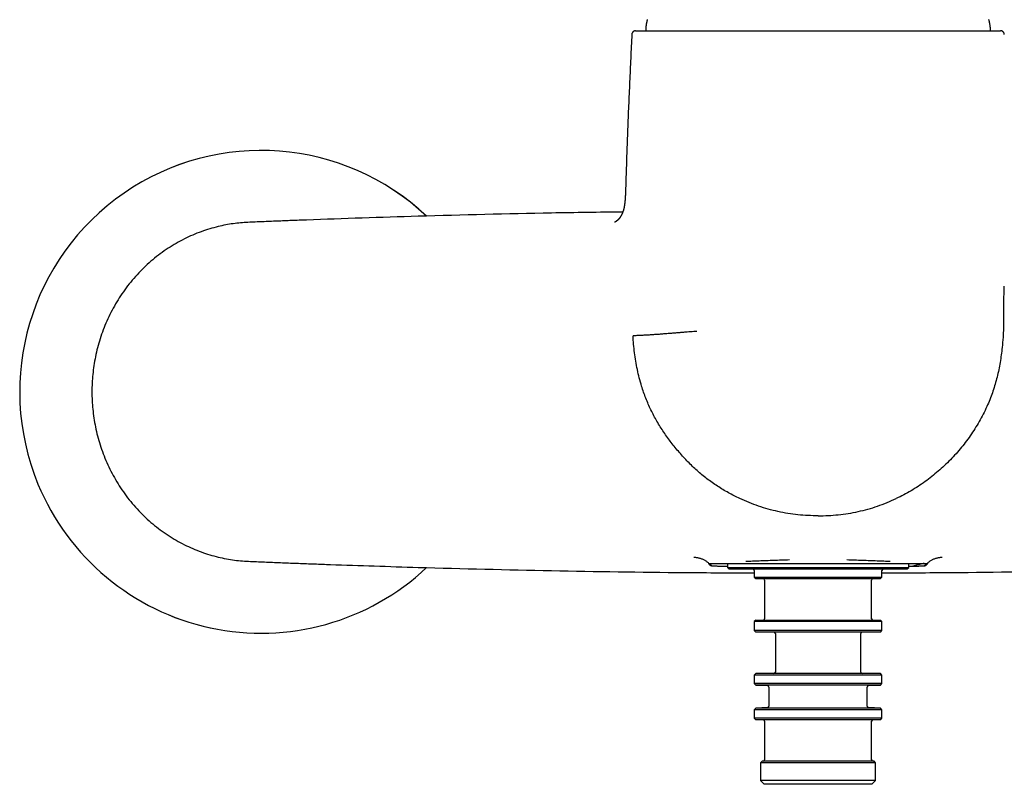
# Model space of a CAD drawing. Header units: millimetres. Extents: x 8 to 940, y 12 to 563.
# Tile 8 of 21: x 377 to 510, y 401 to 504. Entities that reach past the tile are written whole.
import ezdxf

# ---------------------------------------------------------------- set-up
doc = ezdxf.new("R2010")
doc.units = ezdxf.units.MM

msp = doc.modelspace()

# ---------------------------------------------------------------- linework, layer by layer
at = {"color": 7, "linetype": 'Continuous', "lineweight": 30}
for p, q in [((469.72, 430.41), (469.8, 430.41)), ((472.3, 430.24), (472.3, 429.86)), ((472.3, 429.86), (472.5, 429.66)), ((472.3, 429.86), (496.7, 429.86)), ((472.5, 429.66), (496.5, 429.66)), ((496.5, 429.66), (496.7, 429.86)), ((496.7, 429.86), (496.7, 430.24)), ((499.2, 430.41), (499.28, 430.41)), ((475.9, 429.46), (475.9, 428.56)), ((475.9, 428.56), (476.1, 428.36)), ((475.9, 428.56), (493.1, 428.56)), ((476.1, 428.36), (492.9, 428.36)), ((492.9, 428.36), (493.1, 428.56)), ((493.1, 428.56), (493.1, 429.46)), ((477.3, 428.16), (477.3, 422.96)), ((491.7, 422.96), (491.7, 428.16)), ((476.1, 422.76), (475.9, 422.56)), ((475.9, 422.56), (475.9, 421.36)), ((493.1, 422.56), (475.9, 422.56)), ((476.1, 422.76), (492.9, 422.76)), ((493.1, 422.56), (492.9, 422.76)), ((493.1, 421.36), (493.1, 422.56)), ((475.9, 421.36), (476.1, 421.16)), ((493.1, 421.36), (475.9, 421.36)), ((492.9, 421.16), (476.1, 421.16)), ((478.75, 420.96), (478.75, 415.76)), ((490.25, 415.76), (490.25, 420.96)), ((492.9, 421.16), (493.1, 421.36)), ((476.1, 415.56), (475.9, 415.36)), ((475.9, 415.36), (475.9, 414.23)), ((493.1, 415.36), (475.9, 415.36)), ((492.9, 415.56), (476.1, 415.56)), ((493.1, 415.36), (492.9, 415.56)), ((493.1, 414.23), (493.1, 415.36)), ((475.9, 414.23), (476.1, 414.02)), ((493.1, 414.23), (475.9, 414.23)), ((476.1, 414.02), (477.69, 413.94)), ((492.9, 414.02), (476.1, 414.02)), ((477.88, 413.74), (477.88, 411.18)), ((491.12, 411.18), (491.12, 413.74)), ((491.31, 413.94), (492.9, 414.02)), ((492.9, 414.02), (493.1, 414.23)), ((477.69, 410.98), (476.1, 410.9)), ((492.9, 410.9), (491.31, 410.98)), ((476.1, 410.9), (475.9, 410.69)), ((475.9, 410.69), (475.9, 409.56)), ((493.1, 410.69), (475.9, 410.69)), ((492.9, 410.9), (476.1, 410.9)), ((493.1, 410.69), (492.9, 410.9)), ((493.1, 409.56), (493.1, 410.69)), ((475.9, 409.56), (476.1, 409.36)), ((493.1, 409.56), (475.9, 409.56)), ((492.9, 409.36), (476.1, 409.36)), ((477.3, 409.16), (477.3, 403.96)), ((491.7, 403.96), (491.7, 409.16)), ((492.9, 409.36), (493.1, 409.56)), ((476.95, 403.76), (476.75, 403.56)), ((476.75, 403.56), (476.75, 401.16)), ((492.25, 403.56), (476.75, 403.56)), ((492.05, 403.76), (476.95, 403.76)), ((492.25, 403.56), (492.05, 403.76)), ((492.25, 401.16), (492.25, 403.56)), ((476.75, 401.16), (477.25, 400.66)), ((492.25, 401.16), (476.75, 401.16)), ((491.75, 400.66), (477.25, 400.66)), ((491.75, 400.66), (492.25, 401.16))]:
    msp.add_line(p, q, dxfattribs=at)
for centre, radius, start, end in [((409.5, 453.5), 32.5, 46.7187, 202.4483), ((409.5, 453.5), 32.5, 46.7119, 202.4483), ((409.5, 453.5), 32.5, 202.4483, 313.2858), ((409.5, 453.5), 32.5, 202.4483, 313.2806), ((475.7, 429.46), 0.2, 0, 90), ((493.3, 429.46), 0.2, 90, 180), ((477.1, 428.16), 0.2, 0, 90), ((491.9, 428.16), 0.2, 90, 180), ((477.1, 422.96), 0.2, 270, 0), ((491.9, 422.96), 0.2, 180, 270), ((478.55, 420.96), 0.2, 0, 90), ((490.45, 420.96), 0.2, 90, 180), ((478.55, 415.76), 0.2, 270, 0), ((490.45, 415.76), 0.2, 180, 270), ((477.68, 413.74), 0.2, 0, 87), ((491.32, 413.74), 0.2, 93, 180), ((477.68, 411.18), 0.2, 273, 0), ((491.32, 411.18), 0.2, 180, 267), ((477.1, 409.16), 0.2, 0, 90), ((491.9, 409.16), 0.2, 90, 180), ((477.1, 403.96), 0.2, 270, 0), ((491.9, 403.96), 0.2, 180, 270)]:
    msp.add_arc(centre, radius, start, end, dxfattribs=at)
for points, knots in [([(461.3, 502.46), (461.3, 502.36), (461.29, 502.24), (461.29, 502.12), (461.29, 502.11)], [0, 0, 0, 0, 0.8596951, 1, 1, 1, 1]), ([(461.5, 503.61), (461.5, 503.6), (461.49, 503.58), (461.48, 503.54), (461.47, 503.5), (461.46, 503.45), (461.44, 503.39), (461.43, 503.32), (461.41, 503.24), (461.39, 503.14), (461.37, 503.04), (461.36, 502.94), (461.34, 502.85), (461.33, 502.77), (461.32, 502.7), (461.31, 502.64), (461.31, 502.58), (461.3, 502.53), (461.3, 502.5), (461.3, 502.47), (461.3, 502.46)], [0, 0, 0, 0, 0.026847, 0.057215, 0.093552, 0.137247, 0.188767, 0.247794, 0.325652, 0.410116, 0.498081, 0.586112, 0.661958, 0.732863, 0.796963, 0.852963, 0.900316, 0.939405, 0.971718, 1, 1, 1, 1]), ([(507.7, 502.46), (507.7, 502.47), (507.7, 502.49), (507.7, 502.53), (507.69, 502.57), (507.69, 502.62), (507.68, 502.68), (507.67, 502.75), (507.66, 502.84), (507.64, 502.94), (507.63, 503.04), (507.61, 503.13), (507.59, 503.22), (507.58, 503.3), (507.56, 503.37), (507.55, 503.44), (507.53, 503.49), (507.52, 503.54), (507.51, 503.57), (507.5, 503.6), (507.5, 503.61)], [0, 0, 0, 0, 0.02681, 0.057115, 0.093355, 0.136933, 0.18833, 0.247241, 0.324987, 0.409379, 0.497317, 0.585371, 0.661278, 0.732277, 0.796494, 0.852624, 0.900102, 0.939296, 0.971679, 1, 1, 1, 1]), ([(507.71, 502.11), (507.71, 502.12), (507.71, 502.24), (507.7, 502.35), (507.7, 502.46)], [0, 0, 0, 0, 0.099357, 1, 1, 1, 1]), ([(459.43, 501.63), (459.37, 500.57), (459.27, 498.43), (459.12, 495.23), (458.98, 492.03), (458.85, 488.82), (458.74, 485.62), (458.64, 482.84), (458.59, 481.13), (458.57, 480.48)], [0, 0, 0, 0, 0.151444, 0.302886, 0.454327, 0.605769, 0.757211, 0.908653, 1, 1, 1, 1]), ([(459.93, 502.11), (459.92, 502.11), (459.9, 502.11), (459.88, 502.11), (459.87, 502.1), (459.85, 502.1), (459.84, 502.1), (459.83, 502.1), (459.83, 502.1), (459.82, 502.1), (459.81, 502.09), (459.8, 502.09), (459.78, 502.09), (459.75, 502.08), (459.71, 502.06), (459.66, 502.03), (459.62, 502.01), (459.59, 501.98), (459.56, 501.95), (459.53, 501.92), (459.5, 501.88), (459.48, 501.83), (459.45, 501.77), (459.43, 501.71), (459.43, 501.66), (459.43, 501.63)], [0, 0, 0, 0, 0.066253, 0.122134, 0.167669, 0.195093, 0.216863, 0.233218, 0.239547, 0.244824, 0.255822, 0.266992, 0.285339, 0.320549, 0.379963, 0.443377, 0.505629, 0.551294, 0.595905, 0.641807, 0.696926, 0.761381, 0.834297, 0.914396, 1, 1, 1, 1]), ([(459.93, 502.11), (459.95, 502.11), (459.99, 502.11), (460.36, 502.11), (460.94, 502.11), (461.76, 502.11), (462.79, 502.11), (464.03, 502.11), (465.47, 502.11), (467.09, 502.11), (468.89, 502.11), (470.82, 502.11), (472.89, 502.11), (475.07, 502.11), (477.35, 502.11), (479.69, 502.11), (482.07, 502.11), (484.49, 502.11), (486.9, 502.11), (489.29, 502.11), (491.63, 502.11), (493.91, 502.11), (496.1, 502.11), (498.17, 502.11), (500.1, 502.11), (501.89, 502.11), (503.52, 502.11), (504.96, 502.11), (506.2, 502.11), (507.23, 502.11), (508.06, 502.11), (508.64, 502.11), (509, 502.11), (509.04, 502.11), (509.07, 502.11)], [0, 0, 0, 0, 0.031446, 0.062587, 0.093726, 0.125169, 0.156665, 0.187836, 0.21899, 0.250433, 0.281973, 0.313135, 0.344226, 0.37555, 0.407092, 0.438287, 0.46944, 0.500855, 0.53231, 0.563467, 0.594632, 0.626112, 0.657587, 0.688756, 0.719924, 0.751398, 0.782846, 0.81399, 0.845134, 0.876585, 0.908126, 0.93937, 0.970625, 1, 1, 1, 1]), ([(509.57, 501.63), (509.57, 501.66), (509.57, 501.71), (509.55, 501.77), (509.52, 501.83), (509.49, 501.88), (509.47, 501.92), (509.44, 501.95), (509.41, 501.98), (509.38, 502.01), (509.34, 502.03), (509.29, 502.06), (509.25, 502.08), (509.21, 502.09), (509.2, 502.09), (509.19, 502.09), (509.18, 502.1), (509.17, 502.1), (509.16, 502.1), (509.15, 502.1), (509.13, 502.1), (509.12, 502.11), (509.09, 502.11), (509.08, 502.11), (509.07, 502.11)], [0, 0, 0, 0, 0.086163, 0.166786, 0.2401788, 0.3050552, 0.360536, 0.4067389, 0.4516426, 0.4976072, 0.5602667, 0.6240961, 0.6839005, 0.7284527, 0.7392791, 0.7497599, 0.7601174, 0.7653991, 0.7716975, 0.797868, 0.8361395, 0.8807099, 0.9353218, 1, 1, 1, 1]), ([(458.57, 480.49), (458.57, 480.45), (458.56, 480.37), (458.56, 480.23), (458.55, 480.08), (458.55, 479.95), (458.54, 479.82), (458.54, 479.71), (458.53, 479.61), (458.53, 479.52), (458.52, 479.44), (458.52, 479.37), (458.51, 479.31), (458.51, 479.26), (458.5, 479.23), (458.5, 479.2), (458.5, 479.18), (458.5, 479.17), (458.5, 479.15), (458.5, 479.13), (458.49, 479.09), (458.49, 479.05), (458.48, 478.99), (458.47, 478.92), (458.46, 478.84), (458.45, 478.75), (458.44, 478.66), (458.42, 478.55), (458.4, 478.43), (458.38, 478.32), (458.36, 478.24), (458.34, 478.19), (458.33, 478.14), (458.32, 478.1), (458.32, 478.08), (458.31, 478.06), (458.31, 478.03), (458.3, 478.01), (458.29, 477.98), (458.28, 477.93), (458.26, 477.88), (458.24, 477.83), (458.22, 477.77), (458.2, 477.71), (458.18, 477.66), (458.17, 477.62), (458.15, 477.57), (458.13, 477.52), (458.11, 477.47), (458.09, 477.43), (458.06, 477.38), (458.05, 477.35), (458.03, 477.31), (458.01, 477.28), (458, 477.25), (457.98, 477.21), (457.95, 477.17), (457.93, 477.14), (457.9, 477.09), (457.88, 477.05), (457.85, 477.01), (457.82, 476.97), (457.8, 476.95), (457.78, 476.92), (457.77, 476.9), (457.75, 476.87), (457.73, 476.85), (457.71, 476.83), (457.7, 476.81), (457.68, 476.79), (457.67, 476.77), (457.65, 476.75), (457.63, 476.73), (457.61, 476.71), (457.59, 476.69), (457.57, 476.67), (457.55, 476.66), (457.54, 476.64), (457.53, 476.64), (457.52, 476.63), (457.52, 476.62), (457.51, 476.62), (457.5, 476.61), (457.49, 476.6), (457.48, 476.59), (457.48, 476.59), (457.47, 476.58), (457.46, 476.58), (457.46, 476.57), (457.45, 476.56), (457.44, 476.55), (457.43, 476.55), (457.42, 476.54), (457.41, 476.53), (457.4, 476.52), (457.39, 476.52), (457.38, 476.51), (457.37, 476.5), (457.37, 476.5), (457.36, 476.49), (457.35, 476.49), (457.35, 476.48), (457.34, 476.48), (457.33, 476.47), (457.32, 476.46), (457.31, 476.46), (457.31, 476.45), (457.3, 476.45), (457.29, 476.44), (457.29, 476.44), (457.28, 476.43), (457.27, 476.43), (457.26, 476.42), (457.25, 476.42), (457.25, 476.41), (457.24, 476.41), (457.24, 476.41), (457.23, 476.4), (457.22, 476.4), (457.22, 476.4), (457.21, 476.39), (457.21, 476.39), (457.2, 476.39), (457.2, 476.38), (457.19, 476.38), (457.19, 476.38), (457.18, 476.38), (457.18, 476.37), (457.17, 476.37), (457.17, 476.37), (457.16, 476.37), (457.16, 476.36), (457.15, 476.36), (457.15, 476.36), (457.15, 476.36), (457.14, 476.35), (457.14, 476.35), (457.13, 476.35), (457.13, 476.35), (457.13, 476.35), (457.12, 476.34), (457.12, 476.34), (457.12, 476.34), (457.11, 476.34), (457.11, 476.34), (457.11, 476.34), (457.11, 476.34), (457.11, 476.34), (457.1, 476.34), (457.1, 476.33), (457.1, 476.33), (457.1, 476.33), (457.09, 476.33), (457.09, 476.33), (457.09, 476.33), (457.09, 476.33), (457.09, 476.33), (457.09, 476.33), (457.09, 476.33), (457.09, 476.33), (457.09, 476.33)], [0, 0, 0, 0, 0.012763, 0.031413, 0.048758, 0.06479, 0.079508, 0.092914, 0.105017, 0.115825, 0.125351, 0.133607, 0.140603, 0.146351, 0.15045, 0.153561, 0.155691, 0.15734, 0.15948, 0.162136, 0.165305, 0.172063, 0.179224, 0.186745, 0.197371, 0.20862, 0.220552, 0.233602, 0.24991, 0.267692, 0.275069, 0.282624, 0.289241, 0.294416, 0.297528, 0.299932, 0.302827, 0.306415, 0.310692, 0.317325, 0.324886, 0.332141, 0.341783, 0.35044, 0.358129, 0.365335, 0.372526, 0.379738, 0.388565, 0.39728, 0.405034, 0.411829, 0.417129, 0.423029, 0.42954, 0.436664, 0.444499, 0.453093, 0.461744, 0.472617, 0.482316, 0.490775, 0.49789, 0.503976, 0.510465, 0.517565, 0.525765, 0.530568, 0.535721, 0.541368, 0.547776, 0.554954, 0.562338, 0.571406, 0.579336, 0.586421, 0.593597, 0.598123, 0.602055, 0.605254, 0.608051, 0.611671, 0.615404, 0.619542, 0.623134, 0.626085, 0.628455, 0.631327, 0.634871, 0.639227, 0.644167, 0.648686, 0.652664, 0.657912, 0.662718, 0.667485, 0.67242, 0.676993, 0.682109, 0.686728, 0.690621, 0.693862, 0.697624, 0.702665, 0.70885, 0.7144, 0.71877, 0.722202, 0.726759, 0.732094, 0.738068, 0.744276, 0.750355, 0.755473, 0.758794, 0.761906, 0.765926, 0.770917, 0.776843, 0.782505, 0.787333, 0.791461, 0.795265, 0.798767, 0.801988, 0.805778, 0.810263, 0.815636, 0.821689, 0.827264, 0.832183, 0.837695, 0.842648, 0.847042, 0.851511, 0.856847, 0.861652, 0.866985, 0.872813, 0.879134, 0.885196, 0.890884, 0.895434, 0.89902, 0.902504, 0.906004, 0.90952, 0.913059, 0.916867, 0.924225, 0.932745, 0.942514, 0.953168, 0.963651, 0.973531, 0.98014, 0.985739, 0.990997, 0.996113, 1, 1, 1, 1]), ([(458.2, 477.71), (455, 477.67), (445.82, 477.55), (431.62, 477.18), (419.96, 476.8), (413.63, 476.56), (411.66, 476.48), (409.69, 476.4), (407.72, 476.33), (405.72, 476.17), (403.62, 475.76), (401.41, 475.1), (399.14, 474.12), (396.95, 472.86), (394.88, 471.33), (392.98, 469.54), (391.3, 467.54), (389.87, 465.36), (388.69, 463.06), (387.79, 460.67), (387.17, 458.26), (386.8, 455.87), (386.69, 453.5), (386.8, 451.14), (387.17, 448.74), (387.79, 446.34), (388.69, 443.95), (389.87, 441.65), (391.3, 439.47), (392.98, 437.46), (394.88, 435.68), (396.95, 434.15), (399.14, 432.89), (401.41, 431.91), (403.67, 431.23), (405.9, 430.8), (408.07, 430.67), (410.22, 430.59), (412.37, 430.5), (414.53, 430.41), (416.68, 430.33), (422.06, 430.14), (432.7, 429.79), (448.61, 429.41), (463.69, 429.17), (472.78, 429.14), (475.9, 429.13)], [0, 0, 0, 0, 0.051289, 0.147199, 0.22776, 0.238312, 0.248857, 0.259393, 0.269913, 0.280508, 0.291429, 0.304239, 0.317421, 0.330922, 0.344677, 0.358592, 0.372565, 0.386517, 0.400361, 0.413996, 0.427305, 0.440158, 0.452706, 0.465254, 0.478106, 0.491416, 0.50505, 0.518894, 0.532847, 0.546819, 0.560734, 0.574489, 0.58799, 0.601173, 0.613982, 0.625878, 0.637409, 0.648889, 0.660387, 0.671894, 0.683406, 0.694918, 0.758211, 0.854121, 0.950039, 1, 1, 1, 1]), ([(493.1, 429.13), (496.22, 429.14), (505.31, 429.17), (520.39, 429.41), (537.38, 429.82), (549.03, 430.21), (555.37, 430.45), (557.34, 430.52), (559.31, 430.61), (561.28, 430.68), (563.28, 430.84), (565.38, 431.25), (567.59, 431.91), (569.86, 432.89), (572.05, 434.15), (574.12, 435.68), (576.01, 437.46), (577.69, 439.47), (579.13, 441.65), (580.31, 443.95), (581.21, 446.34), (581.83, 448.74), (582.2, 451.14), (582.31, 453.5), (582.2, 455.87), (581.83, 458.26), (581.21, 460.67), (580.31, 463.06), (579.13, 465.36), (577.69, 467.54), (576.01, 469.54), (574.12, 471.33), (572.05, 472.86), (569.86, 474.12), (567.59, 475.1), (565.32, 475.78), (563.1, 476.21), (560.92, 476.34), (558.77, 476.42), (556.62, 476.51), (554.47, 476.59), (552.32, 476.67), (546.94, 476.87), (536.3, 477.21), (523.17, 477.55), (513.99, 477.67), (510.79, 477.71)], [0, 0, 0, 0, 0.049953, 0.145871, 0.241782, 0.322342, 0.332894, 0.34344, 0.353975, 0.364495, 0.37509, 0.386012, 0.398821, 0.412003, 0.425505, 0.43926, 0.453175, 0.467147, 0.4811, 0.494943, 0.508578, 0.521887, 0.53474, 0.547288, 0.559836, 0.572689, 0.585998, 0.599633, 0.613477, 0.627429, 0.641402, 0.655317, 0.669072, 0.682573, 0.695756, 0.708565, 0.720461, 0.731991, 0.743472, 0.754969, 0.766477, 0.777989, 0.789501, 0.852794, 0.948704, 1, 1, 1, 1]), ([(509.53, 467.74), (509.52, 467.37), (509.48, 466.6), (509.47, 465.44), (509.47, 464.29), (509.48, 463.17), (509.47, 462.03), (509.41, 460.79), (509.27, 459.26), (509.03, 457.47), (508.63, 455.5), (508.07, 453.59), (507.32, 451.66), (506.36, 449.73), (505.17, 447.81), (503.83, 446.01), (502.33, 444.33), (500.69, 442.78), (498.92, 441.39), (497.04, 440.14), (495.7, 439.47), (495.03, 439.13)], [0, 0, 0, 0, 0.032783, 0.067699, 0.101224, 0.133345, 0.165995, 0.201559, 0.241537, 0.300677, 0.359739, 0.417253, 0.474688, 0.54052, 0.606202, 0.671828, 0.737453, 0.803098, 0.868746, 0.934377, 1, 1, 1, 1]), ([(468.19, 461.64), (468.05, 461.63), (467.76, 461.61), (467.33, 461.58), (466.87, 461.54), (466.38, 461.51), (465.86, 461.46), (465.32, 461.42), (464.74, 461.37), (464.15, 461.32), (463.55, 461.28), (462.94, 461.23), (462.34, 461.19), (461.76, 461.15), (461.19, 461.12), (460.64, 461.09), (460.1, 461.07), (459.75, 461.05), (459.58, 461.05)], [0, 0, 0, 0, 0.056675, 0.114719, 0.174921, 0.237579, 0.302595, 0.36956, 0.437833, 0.506627, 0.575092, 0.642409, 0.707874, 0.77098, 0.831487, 0.889471, 0.945366, 1, 1, 1, 1]), ([(473.97, 439.13), (473.45, 439.38), (472.42, 439.89), (470.94, 440.79), (469.53, 441.78), (468.2, 442.87), (466.97, 444.06), (465.81, 445.33), (464.72, 446.66), (463.71, 448.06), (462.79, 449.53), (461.98, 451.05), (461.29, 452.63), (460.66, 454.45), (460.13, 456.49), (459.75, 458.76), (459.63, 460.28), (459.58, 461.05)], [0, 0, 0, 0, 0.0626322, 0.125277, 0.1878205, 0.2501832, 0.3123373, 0.3746313, 0.4371295, 0.4997107, 0.5623048, 0.6249008, 0.6875031, 0.7500055, 0.833317, 0.9166822, 1, 1, 1, 1]), ([(484.5, 436.8), (483.59, 436.83), (481.78, 436.88), (479.09, 437.34), (476.47, 438.05), (474.8, 438.77), (473.97, 439.13)], [0, 0, 0, 0, 0.250051, 0.500129, 0.750082, 1, 1, 1, 1]), ([(484.5, 436.8), (485.41, 436.83), (487.22, 436.89), (489.9, 437.34), (492.53, 438.05), (494.2, 438.77), (495.03, 439.13)], [0, 0, 0, 0, 0.249997, 0.499993, 0.749983, 1, 1, 1, 1]), ([(469.8, 430.41), (469.75, 430.45), (469.66, 430.53), (469.51, 430.64), (469.36, 430.74), (469.2, 430.83), (469.04, 430.92), (468.86, 430.99), (468.69, 431.05), (468.51, 431.1), (468.33, 431.14), (468.15, 431.17), (467.97, 431.19), (467.85, 431.19), (467.79, 431.19)], [0, 0, 0, 0, 0.082338, 0.165377, 0.248969, 0.332959, 0.417188, 0.501494, 0.585714, 0.669686, 0.753252, 0.836257, 0.918553, 1, 1, 1, 1]), ([(501.21, 431.19), (501.15, 431.19), (501.03, 431.19), (500.85, 431.17), (500.67, 431.14), (500.49, 431.1), (500.31, 431.05), (500.14, 430.99), (499.96, 430.92), (499.8, 430.83), (499.64, 430.74), (499.49, 430.64), (499.34, 430.53), (499.25, 430.45), (499.2, 430.41)], [0, 0, 0, 0, 0.081447, 0.163743, 0.246748, 0.330314, 0.414286, 0.498506, 0.582812, 0.667041, 0.751031, 0.834623, 0.917662, 1, 1, 1, 1]), ([(469.72, 430.41), (469.74, 430.39), (469.77, 430.36), (469.82, 430.3), (469.87, 430.25), (469.89, 430.23)], [0, 0, 0, 0, 0.333391, 0.666703, 1, 1, 1, 1]), ([(469.8, 430.41), (469.8, 430.41), (469.8, 430.41), (469.82, 430.41), (469.85, 430.41), (469.89, 430.41), (469.94, 430.41), (469.99, 430.41), (470.06, 430.41), (470.14, 430.41), (470.2, 430.41), (470.23, 430.41)], [0, 0, 0, 0, 0.112007, 0.223983, 0.335968, 0.447993, 0.560022, 0.670018, 0.779986, 0.889974, 1, 1, 1, 1]), ([(469.8, 430.41), (469.83, 430.38), (469.9, 430.32), (470.01, 430.24), (470.1, 430.16), (470.17, 430.11), (470.2, 430.09)], [0, 0, 0, 0, 0.280212, 0.560286, 0.780214, 1, 1, 1, 1]), ([(469.89, 430.23), (469.89, 430.23), (469.9, 430.22), (469.9, 430.22), (469.91, 430.21), (469.93, 430.2), (469.94, 430.19), (469.95, 430.18), (469.97, 430.17), (469.98, 430.16), (470, 430.15), (470.01, 430.14), (470.02, 430.14), (470.03, 430.13), (470.04, 430.13), (470.06, 430.12), (470.08, 430.11), (470.11, 430.1), (470.14, 430.09), (470.17, 430.09), (470.19, 430.09), (470.2, 430.09)], [0, 0, 0, 0, 0.029858, 0.063198, 0.100021, 0.140325, 0.184112, 0.231381, 0.288334, 0.343455, 0.392936, 0.43396, 0.466526, 0.490635, 0.523041, 0.571673, 0.670906, 0.763354, 0.849017, 0.927899, 1, 1, 1, 1]), ([(470.2, 430.09), (470.24, 430.08), (470.32, 430.08), (470.46, 430.07), (470.61, 430.06), (470.77, 430.06), (470.94, 430.05), (471.13, 430.04), (471.32, 430.04), (471.52, 430.03), (471.66, 430.03), (471.73, 430.02)], [0, 0, 0, 0, 0.1120002, 0.2240003, 0.3359998, 0.4479991, 0.5599987, 0.669999, 0.7799995, 0.8899998, 1, 1, 1, 1]), ([(470.23, 430.41), (470.33, 430.41), (470.54, 430.41), (470.99, 430.41), (471.51, 430.41), (472.13, 430.41), (472.83, 430.41), (473.61, 430.41), (474.47, 430.41), (475.4, 430.41), (476.4, 430.41), (477.45, 430.41), (478.55, 430.41), (479.69, 430.41), (480.87, 430.41), (482.06, 430.41), (483.28, 430.41), (484.5, 430.41), (485.72, 430.41), (486.93, 430.41), (488.13, 430.41), (489.3, 430.41), (490.44, 430.41), (491.54, 430.41), (492.6, 430.41), (493.59, 430.41), (494.52, 430.41), (495.38, 430.41), (496.16, 430.41), (496.82, 430.41), (497.37, 430.41), (497.82, 430.41), (498.19, 430.41), (498.5, 430.41), (498.68, 430.41), (498.77, 430.41)], [0, 0, 0, 0, 0.0312014, 0.0624059, 0.0936112, 0.1248166, 0.1560236, 0.1872324, 0.2184389, 0.2496592, 0.2808677, 0.3120858, 0.3433322, 0.3746025, 0.4058876, 0.4371983, 0.4685383, 0.4998959, 0.531253, 0.5625926, 0.5939047, 0.6251929, 0.6564665, 0.6877135, 0.718929, 0.7501431, 0.7813898, 0.8126385, 0.8438561, 0.8750907, 0.9001015, 0.9251024, 0.9500508, 0.9750022, 1, 1, 1, 1]), ([(471.73, 430.02), (471.81, 430.02), (471.96, 430.02), (472.15, 430.01), (472.27, 430.01), (472.3, 430.01)], [0, 0, 0, 0, 0.414023, 0.827912, 1, 1, 1, 1]), ([(480.65, 430.86), (480.29, 430.85), (479.58, 430.83), (478.53, 430.79), (477.52, 430.76), (476.56, 430.72), (475.64, 430.69), (475.07, 430.66), (474.79, 430.65)], [0, 0, 0, 0, 0.1668411, 0.3336411, 0.5003636, 0.6669881, 0.8335273, 1, 1, 1, 1]), ([(494.21, 430.65), (493.93, 430.66), (493.36, 430.69), (492.44, 430.72), (491.48, 430.76), (490.47, 430.79), (489.42, 430.83), (488.71, 430.85), (488.35, 430.86)], [0, 0, 0, 0, 0.1664727, 0.3330119, 0.4996364, 0.6663589, 0.8331589, 1, 1, 1, 1]), ([(496.7, 430.01), (496.74, 430.01), (496.86, 430.01), (497.05, 430.02), (497.19, 430.02), (497.27, 430.02)], [0, 0, 0, 0, 0.186608, 0.59319, 1, 1, 1, 1]), ([(498.77, 430.41), (498.63, 430.37), (498.35, 430.31), (497.96, 430.21), (497.6, 430.11), (497.38, 430.05), (497.27, 430.02)], [0, 0, 0, 0, 0.280091, 0.560124, 0.780093, 1, 1, 1, 1]), ([(497.27, 430.02), (497.34, 430.03), (497.48, 430.03), (497.69, 430.04), (497.88, 430.04), (498.07, 430.05), (498.24, 430.06), (498.4, 430.06), (498.54, 430.07), (498.68, 430.08), (498.76, 430.08), (498.8, 430.09)], [0, 0, 0, 0, 0.112, 0.2240003, 0.3360006, 0.4480007, 0.5600003, 0.6699997, 0.7799994, 0.8899997, 1, 1, 1, 1]), ([(498.77, 430.41), (498.81, 430.41), (498.9, 430.41), (499.01, 430.41), (499.1, 430.41), (499.15, 430.41), (499.19, 430.41), (499.2, 430.41), (499.2, 430.41)], [0, 0, 0, 0, 0.166694, 0.333347, 0.499997, 0.666684, 0.833347, 1, 1, 1, 1]), ([(499.2, 430.41), (499.17, 430.38), (499.1, 430.32), (498.99, 430.24), (498.9, 430.16), (498.83, 430.11), (498.8, 430.09)], [0, 0, 0, 0, 0.280212, 0.560286, 0.780214, 1, 1, 1, 1]), ([(498.8, 430.09), (498.82, 430.09), (498.85, 430.09), (498.9, 430.1), (498.95, 430.12), (498.99, 430.14), (499.03, 430.16), (499.06, 430.19), (499.09, 430.21), (499.11, 430.23), (499.11, 430.23)], [0, 0, 0, 0, 0.141967, 0.284081, 0.426043, 0.55693, 0.687897, 0.819107, 0.950403, 1, 1, 1, 1]), ([(499.28, 430.41), (499.26, 430.39), (499.23, 430.36), (499.18, 430.3), (499.13, 430.25), (499.11, 430.23)], [0, 0, 0, 0, 0.333391, 0.666703, 1, 1, 1, 1])]:
    msp.add_open_spline(points, degree=3, knots=knots, dxfattribs=at)

doc.saveas('drawing.dxf')
